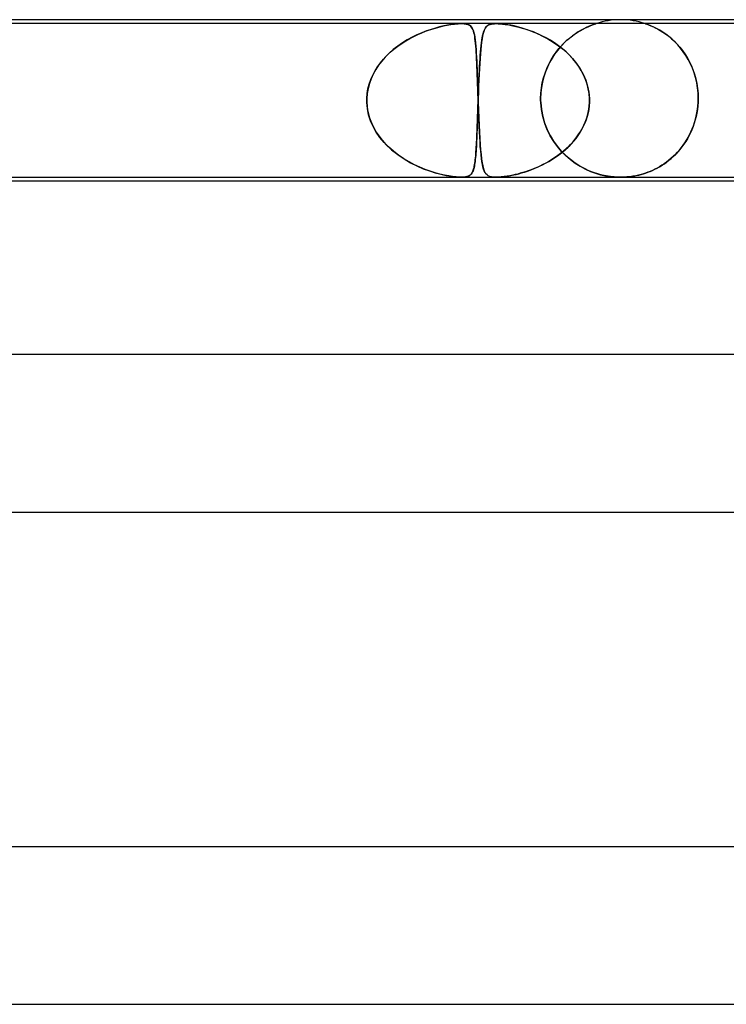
# Model space of a CAD drawing. Header units: millimetres. Extents: x -385 to 385, y -2 to 250.
# Tile 56 of 85: x 48 to 66, y 225 to 250. Entities that reach past the tile are written whole.
import ezdxf

# ---------------------------------------------------------------- set-up
doc = ezdxf.new("R2010")
doc.units = ezdxf.units.MM
doc.layers.add('HIDDEN', color=7, linetype='Continuous')
doc.layers.add('THICK', color=7, linetype='Continuous')

msp = doc.modelspace()

# ---------------------------------------------------------------- linework, layer by layer
at = {"layer": 'HIDDEN'}
for p, q in [((58.955, 249.9), (44.989, 249.9)), ((58.184, 249.754), (58.069, 249.714)), ((58.143, 249.74), (58.237, 249.771)), ((58.295, 249.788), (58.184, 249.754)), ((58.237, 249.771), (58.327, 249.797)), ((58.403, 249.817), (58.295, 249.788)), ((58.327, 249.797), (58.413, 249.82)), ((58.507, 249.842), (58.403, 249.817)), ((58.413, 249.82), (58.498, 249.84)), ((58.498, 249.84), (58.591, 249.859)), ((58.606, 249.862), (58.507, 249.842)), ((58.591, 249.859), (58.687, 249.876)), ((58.699, 249.878), (58.606, 249.862)), ((58.687, 249.876), (58.783, 249.889)), ((58.791, 249.89), (58.699, 249.878)), ((58.783, 249.889), (58.874, 249.897)), ((58.877, 249.897), (58.791, 249.89)), ((58.874, 249.897), (58.955, 249.9)), ((58.955, 249.9), (58.877, 249.897)), ((58.955, 249.9), (59.022, 249.897)), ((59.024, 249.897), (58.955, 249.9)), ((59.839, 249.9), (58.955, 249.9)), ((59.022, 249.897), (59.077, 249.89)), ((59.081, 249.889), (59.024, 249.897)), ((59.077, 249.89), (59.12, 249.878)), ((59.125, 249.876), (59.081, 249.889)), ((59.12, 249.878), (59.155, 249.862)), ((59.16, 249.859), (59.125, 249.876)), ((59.155, 249.862), (59.183, 249.842)), ((59.185, 249.84), (59.16, 249.859)), ((59.183, 249.842), (59.207, 249.817)), ((59.205, 249.82), (59.185, 249.84)), ((59.222, 249.797), (59.205, 249.82)), ((59.207, 249.817), (59.228, 249.788)), ((59.238, 249.771), (59.222, 249.797)), ((59.228, 249.788), (59.246, 249.754)), ((59.251, 249.74), (59.238, 249.771)), ((59.246, 249.754), (59.261, 249.714)), ((59.533, 249.729), (59.548, 249.763)), ((59.562, 249.787), (59.541, 249.748)), ((59.548, 249.763), (59.566, 249.793)), ((59.586, 249.82), (59.562, 249.787)), ((59.566, 249.793), (59.585, 249.819)), ((59.585, 249.819), (59.606, 249.84)), ((59.615, 249.847), (59.586, 249.82)), ((59.606, 249.84), (59.63, 249.857)), ((59.648, 249.867), (59.615, 249.847)), ((59.63, 249.857), (59.656, 249.871)), ((59.683, 249.881), (59.648, 249.867)), ((59.656, 249.871), (59.686, 249.882)), ((59.719, 249.89), (59.683, 249.881)), ((59.686, 249.882), (59.718, 249.89)), ((59.718, 249.89), (59.754, 249.896)), ((59.755, 249.896), (59.719, 249.89)), ((59.754, 249.896), (59.795, 249.899)), ((59.793, 249.899), (59.755, 249.896)), ((59.837, 249.9), (59.793, 249.899)), ((59.795, 249.899), (59.84, 249.9)), ((59.887, 249.899), (59.837, 249.9)), ((73.805, 249.9), (59.839, 249.9)), ((59.84, 249.9), (59.889, 249.899)), ((59.942, 249.896), (59.887, 249.899)), ((59.889, 249.899), (59.941, 249.896)), ((59.941, 249.896), (59.999, 249.89)), ((60.001, 249.89), (59.942, 249.896)), ((59.999, 249.89), (60.07, 249.881)), ((60.065, 249.882), (60.001, 249.89)), ((60.135, 249.871), (60.065, 249.882)), ((60.07, 249.881), (60.158, 249.867)), ((60.212, 249.857), (60.135, 249.871)), ((60.158, 249.867), (60.263, 249.847)), ((60.294, 249.84), (60.212, 249.857)), ((60.263, 249.847), (60.377, 249.82)), ((60.383, 249.819), (60.294, 249.84)), ((60.377, 249.82), (60.497, 249.787)), ((60.477, 249.793), (60.383, 249.819)), ((60.575, 249.763), (60.477, 249.793)), ((60.497, 249.787), (60.622, 249.748)), ((60.678, 249.729), (60.575, 249.763)), ((61.973, 249.719), (62.044, 249.759)), ((62.065, 249.77), (61.996, 249.733)), ((62.044, 249.759), (62.11, 249.793)), ((62.128, 249.802), (62.065, 249.77)), ((62.11, 249.793), (62.171, 249.821)), ((62.187, 249.828), (62.128, 249.802)), ((62.171, 249.821), (62.225, 249.845)), ((62.239, 249.85), (62.187, 249.828)), ((62.225, 249.845), (62.272, 249.863)), ((62.282, 249.867), (62.239, 249.85)), ((62.272, 249.863), (62.308, 249.877)), ((62.315, 249.88), (62.282, 249.867)), ((62.308, 249.877), (62.335, 249.887)), ((62.34, 249.888), (62.315, 249.88)), ((62.335, 249.887), (62.354, 249.893)), ((62.356, 249.894), (62.34, 249.888)), ((62.354, 249.893), (62.366, 249.897)), ((62.367, 249.897), (62.356, 249.894)), ((62.366, 249.897), (62.373, 249.899)), ((62.373, 249.899), (62.367, 249.897)), ((62.373, 249.899), (62.375, 249.9)), ((62.375, 249.9), (62.373, 249.899)), ((63.628, 249.899), (63.625, 249.9)), ((63.625, 249.9), (63.627, 249.899)), ((63.627, 249.899), (63.635, 249.896)), ((63.636, 249.896), (63.628, 249.899)), ((63.635, 249.896), (63.648, 249.892)), ((63.652, 249.891), (63.636, 249.896)), ((63.648, 249.892), (63.667, 249.885)), ((63.676, 249.882), (63.652, 249.891)), ((63.667, 249.885), (63.693, 249.876)), ((63.71, 249.87), (63.676, 249.882)), ((63.693, 249.876), (63.727, 249.863)), ((63.753, 249.852), (63.71, 249.87)), ((63.727, 249.863), (63.77, 249.845)), ((63.804, 249.83), (63.753, 249.852)), ((63.77, 249.845), (63.82, 249.823)), ((63.863, 249.803), (63.804, 249.83)), ((63.82, 249.823), (63.877, 249.796)), ((63.927, 249.77), (63.863, 249.803)), ((63.877, 249.796), (63.939, 249.764)), ((63.996, 249.731), (63.927, 249.77)), ((63.939, 249.764), (64.005, 249.726)), ((57.541, 249.461), (57.643, 249.52)), ((57.705, 249.553), (57.582, 249.485)), ((57.643, 249.52), (57.745, 249.574)), ((57.828, 249.614), (57.705, 249.553)), ((57.745, 249.574), (57.847, 249.622)), ((57.95, 249.667), (57.828, 249.614)), ((57.847, 249.622), (57.948, 249.666)), ((57.948, 249.666), (58.047, 249.705)), ((58.069, 249.714), (57.95, 249.667)), ((58.047, 249.705), (58.143, 249.74)), ((59.264, 249.705), (59.251, 249.74)), ((59.261, 249.714), (59.274, 249.667)), ((59.275, 249.666), (59.264, 249.705)), ((59.274, 249.667), (59.286, 249.614)), ((59.285, 249.622), (59.275, 249.666)), ((59.293, 249.574), (59.285, 249.622)), ((59.286, 249.614), (59.297, 249.553)), ((59.301, 249.52), (59.293, 249.574)), ((59.297, 249.553), (59.306, 249.485)), ((59.309, 249.461), (59.301, 249.52)), ((59.48, 249.512), (59.468, 249.431)), ((59.474, 249.476), (59.484, 249.537)), ((59.492, 249.584), (59.48, 249.512)), ((59.484, 249.537), (59.494, 249.593)), ((59.507, 249.647), (59.492, 249.584)), ((59.494, 249.593), (59.506, 249.644)), ((59.506, 249.644), (59.519, 249.689)), ((59.523, 249.701), (59.507, 249.647)), ((59.519, 249.689), (59.533, 249.729)), ((59.541, 249.748), (59.523, 249.701)), ((60.622, 249.748), (60.752, 249.701)), ((60.784, 249.689), (60.678, 249.729)), ((60.752, 249.701), (60.884, 249.647)), ((60.891, 249.644), (60.784, 249.689)), ((60.884, 249.647), (61.019, 249.584)), ((61.001, 249.593), (60.891, 249.644)), ((61.11, 249.537), (61.001, 249.593)), ((61.019, 249.584), (61.154, 249.512)), ((61.216, 249.476), (61.11, 249.537)), ((61.154, 249.512), (61.288, 249.431)), ((61.697, 249.526), (61.619, 249.459)), ((61.662, 249.497), (61.742, 249.562)), ((61.774, 249.587), (61.697, 249.526)), ((61.742, 249.562), (61.821, 249.621)), ((61.85, 249.642), (61.774, 249.587)), ((61.821, 249.621), (61.898, 249.673)), ((61.924, 249.69), (61.85, 249.642)), ((61.898, 249.673), (61.973, 249.719)), ((61.996, 249.733), (61.924, 249.69)), ((64.068, 249.687), (63.996, 249.731)), ((64.005, 249.726), (64.074, 249.683)), ((64.144, 249.635), (64.068, 249.687)), ((64.074, 249.683), (64.147, 249.633)), ((64.221, 249.577), (64.144, 249.635)), ((64.147, 249.633), (64.219, 249.578)), ((64.219, 249.578), (64.292, 249.518)), ((64.299, 249.511), (64.221, 249.577)), ((64.292, 249.518), (64.363, 249.452)), ((64.376, 249.439), (64.299, 249.511)), ((57.15, 249.172), (57.243, 249.252)), ((57.34, 249.327), (57.227, 249.239)), ((57.243, 249.252), (57.34, 249.327)), ((57.459, 249.41), (57.34, 249.327)), ((57.34, 249.327), (57.44, 249.397)), ((57.44, 249.397), (57.541, 249.461)), ((57.582, 249.485), (57.459, 249.41)), ((59.306, 249.485), (59.314, 249.41)), ((59.315, 249.397), (59.309, 249.461)), ((59.314, 249.41), (59.321, 249.327)), ((59.321, 249.327), (59.315, 249.397)), ((59.321, 249.327), (59.328, 249.239)), ((59.327, 249.252), (59.321, 249.327)), ((59.332, 249.172), (59.327, 249.252)), ((59.443, 249.183), (59.45, 249.264)), ((59.457, 249.34), (59.448, 249.24)), ((59.45, 249.264), (59.457, 249.339)), ((59.468, 249.431), (59.457, 249.34)), ((59.457, 249.339), (59.465, 249.41)), ((59.465, 249.41), (59.474, 249.476)), ((61.32, 249.41), (61.216, 249.476)), ((61.288, 249.431), (61.42, 249.34)), ((61.421, 249.339), (61.32, 249.41)), ((61.363, 249.176), (61.434, 249.265)), ((61.467, 249.304), (61.393, 249.216)), ((61.42, 249.34), (61.547, 249.24)), ((61.519, 249.264), (61.421, 249.339)), ((61.434, 249.265), (61.507, 249.348)), ((61.542, 249.385), (61.467, 249.304)), ((61.507, 249.348), (61.584, 249.426)), ((61.612, 249.183), (61.519, 249.264)), ((61.619, 249.459), (61.542, 249.385)), ((61.584, 249.426), (61.662, 249.497)), ((64.363, 249.452), (64.433, 249.381)), ((64.45, 249.362), (64.376, 249.439)), ((64.433, 249.381), (64.5, 249.304)), ((64.522, 249.278), (64.45, 249.362)), ((64.5, 249.304), (64.566, 249.222)), ((64.591, 249.188), (64.522, 249.278)), ((57.024, 249.05), (56.935, 248.948)), ((56.977, 248.998), (57.061, 249.088)), ((57.122, 249.147), (57.024, 249.05)), ((57.061, 249.088), (57.15, 249.172)), ((57.227, 249.239), (57.122, 249.147)), ((59.328, 249.239), (59.334, 249.147)), ((59.337, 249.088), (59.332, 249.172)), ((59.334, 249.147), (59.339, 249.05)), ((59.341, 248.998), (59.337, 249.088)), ((59.339, 249.05), (59.344, 248.948)), ((59.43, 249.013), (59.422, 248.887)), ((59.423, 248.912), (59.43, 249.007)), ((59.438, 249.131), (59.43, 249.013)), ((59.43, 249.007), (59.436, 249.098)), ((59.436, 249.098), (59.443, 249.183)), ((59.448, 249.24), (59.438, 249.131)), ((61.257, 249.019), (61.195, 248.911)), ((61.234, 248.981), (61.296, 249.082)), ((61.323, 249.121), (61.257, 249.019)), ((61.296, 249.082), (61.363, 249.176)), ((61.393, 249.216), (61.323, 249.121)), ((61.547, 249.24), (61.668, 249.131)), ((61.701, 249.098), (61.612, 249.183)), ((61.668, 249.131), (61.78, 249.013)), ((61.785, 249.007), (61.701, 249.098)), ((61.78, 249.013), (61.882, 248.887)), ((61.863, 248.912), (61.785, 249.007)), ((64.566, 249.222), (64.628, 249.135)), ((64.656, 249.092), (64.591, 249.188)), ((64.628, 249.135), (64.686, 249.043)), ((64.716, 248.99), (64.656, 249.092)), ((64.686, 249.043), (64.74, 248.945)), ((56.762, 248.7), (56.827, 248.804)), ((56.854, 248.843), (56.781, 248.733)), ((56.827, 248.804), (56.899, 248.904)), ((56.935, 248.948), (56.854, 248.843)), ((56.899, 248.904), (56.977, 248.998)), ((59.346, 248.904), (59.341, 248.998)), ((59.344, 248.948), (59.348, 248.843)), ((59.35, 248.804), (59.346, 248.904)), ((59.348, 248.843), (59.353, 248.733)), ((59.354, 248.7), (59.35, 248.804)), ((59.415, 248.754), (59.407, 248.613)), ((59.412, 248.707), (59.418, 248.812)), ((59.422, 248.887), (59.415, 248.754)), ((59.418, 248.812), (59.423, 248.912)), ((61.079, 248.646), (61.125, 248.763)), ((61.139, 248.796), (61.09, 248.676)), ((61.125, 248.763), (61.176, 248.875)), ((61.195, 248.911), (61.139, 248.796)), ((61.176, 248.875), (61.234, 248.981)), ((61.935, 248.812), (61.863, 248.912)), ((61.882, 248.887), (61.972, 248.754)), ((62, 248.707), (61.935, 248.812)), ((61.972, 248.754), (62.05, 248.613)), ((64.771, 248.883), (64.716, 248.99)), ((64.74, 248.945), (64.79, 248.842)), ((64.821, 248.77), (64.771, 248.883)), ((64.79, 248.842), (64.835, 248.734)), ((64.865, 248.651), (64.821, 248.77)), ((56.664, 248.502), (56.619, 248.38)), ((56.655, 248.48), (56.704, 248.592)), ((56.718, 248.619), (56.664, 248.502)), ((56.704, 248.592), (56.762, 248.7)), ((56.781, 248.733), (56.718, 248.619)), ((59.353, 248.733), (59.357, 248.619)), ((59.358, 248.592), (59.354, 248.7)), ((59.357, 248.619), (59.361, 248.502)), ((59.362, 248.48), (59.358, 248.592)), ((59.361, 248.502), (59.365, 248.38)), ((59.407, 248.613), (59.401, 248.466)), ((59.401, 248.483), (59.407, 248.597)), ((59.407, 248.597), (59.412, 248.707)), ((61.009, 248.397), (61.04, 248.523)), ((61.048, 248.549), (61.013, 248.417)), ((61.04, 248.523), (61.079, 248.646)), ((61.09, 248.676), (61.048, 248.549)), ((62.058, 248.597), (62, 248.707)), ((62.05, 248.613), (62.114, 248.466)), ((62.107, 248.483), (62.058, 248.597)), ((64.835, 248.734), (64.875, 248.62)), ((64.901, 248.528), (64.865, 248.651)), ((64.875, 248.62), (64.908, 248.502)), ((64.931, 248.4), (64.901, 248.528)), ((64.908, 248.502), (64.934, 248.381)), ((56.586, 248.255), (56.564, 248.128)), ((56.583, 248.244), (56.614, 248.364)), ((56.619, 248.38), (56.586, 248.255)), ((56.614, 248.364), (56.655, 248.48)), ((59.366, 248.364), (59.362, 248.48)), ((59.365, 248.38), (59.369, 248.255)), ((59.37, 248.244), (59.366, 248.364)), ((59.369, 248.255), (59.374, 248.128)), ((59.394, 248.314), (59.388, 248.159)), ((59.392, 248.246), (59.396, 248.366)), ((59.401, 248.466), (59.394, 248.314)), ((59.396, 248.366), (59.401, 248.483)), ((60.972, 248.134), (60.986, 248.267)), ((60.988, 248.282), (60.973, 248.142)), ((60.986, 248.267), (61.009, 248.397)), ((61.013, 248.417), (60.988, 248.282)), ((62.147, 248.366), (62.107, 248.483)), ((62.114, 248.466), (62.161, 248.314)), ((62.177, 248.246), (62.147, 248.366)), ((62.161, 248.314), (62.193, 248.159)), ((64.952, 248.269), (64.931, 248.4)), ((64.934, 248.381), (64.954, 248.256)), ((64.965, 248.135), (64.952, 248.269)), ((64.954, 248.256), (64.965, 248.129)), ((56.564, 248.128), (56.553, 248)), ((56.553, 248), (56.563, 248.122)), ((56.553, 247.983), (56.553, 248)), ((56.553, 248), (56.553, 247.983)), ((56.563, 248.122), (56.583, 248.244)), ((59.374, 248.122), (59.37, 248.244)), ((59.374, 248.128), (59.378, 248)), ((59.378, 248), (59.374, 248.122)), ((59.378, 248), (59.379, 247.983)), ((59.379, 247.983), (59.378, 248)), ((59.388, 248.159), (59.382, 248)), ((59.382, 248), (59.387, 248.124)), ((59.382, 248), (59.382, 247.983)), ((59.382, 247.983), (59.382, 248)), ((59.387, 248.124), (59.392, 248.246)), ((60.973, 248.142), (60.967, 248)), ((60.967, 248), (60.972, 248.134)), ((60.967, 248), (60.967, 247.983)), ((60.967, 247.983), (60.967, 248)), ((62.198, 248.124), (62.177, 248.246)), ((62.193, 248.159), (62.207, 248)), ((62.207, 248), (62.198, 248.124)), ((62.208, 247.983), (62.207, 248)), ((62.207, 248), (62.208, 247.983)), ((64.969, 248), (64.965, 248.135)), ((64.965, 248.129), (64.969, 248)), ((64.969, 247.983), (64.969, 248)), ((64.969, 248), (64.969, 247.983)), ((56.552, 247.967), (56.553, 247.983)), ((56.553, 247.983), (56.552, 247.967)), ((56.552, 247.95), (56.552, 247.967)), ((56.552, 247.967), (56.552, 247.95)), ((56.552, 247.933), (56.552, 247.95)), ((56.552, 247.95), (56.552, 247.933)), ((56.553, 247.917), (56.552, 247.933)), ((56.552, 247.933), (56.553, 247.917)), ((56.553, 247.9), (56.553, 247.917)), ((56.553, 247.917), (56.553, 247.9)), ((56.568, 247.741), (56.553, 247.9)), ((56.553, 247.9), (56.574, 247.701)), ((59.376, 247.81), (59.372, 247.72)), ((59.373, 247.731), (59.376, 247.815)), ((59.379, 247.9), (59.376, 247.81)), ((59.376, 247.815), (59.379, 247.9)), ((59.379, 247.983), (59.379, 247.967)), ((59.379, 247.967), (59.379, 247.983)), ((59.379, 247.967), (59.38, 247.95)), ((59.38, 247.95), (59.379, 247.967)), ((59.38, 247.933), (59.379, 247.917)), ((59.379, 247.917), (59.38, 247.933)), ((59.379, 247.917), (59.379, 247.9)), ((59.379, 247.9), (59.379, 247.917)), ((59.38, 247.95), (59.38, 247.933)), ((59.381, 247.95), (59.38, 247.933)), ((59.38, 247.933), (59.38, 247.95)), ((59.38, 247.933), (59.381, 247.95)), ((59.38, 247.933), (59.381, 247.917)), ((59.381, 247.917), (59.38, 247.933)), ((59.382, 247.983), (59.381, 247.967)), ((59.381, 247.967), (59.382, 247.983)), ((59.381, 247.967), (59.381, 247.95)), ((59.381, 247.95), (59.381, 247.967)), ((59.381, 247.917), (59.381, 247.9)), ((59.381, 247.9), (59.381, 247.917)), ((59.381, 247.9), (59.389, 247.701)), ((59.387, 247.743), (59.381, 247.9)), ((60.967, 247.983), (60.968, 247.967)), ((60.968, 247.967), (60.967, 247.983)), ((60.968, 247.967), (60.968, 247.95)), ((60.968, 247.95), (60.968, 247.967)), ((60.968, 247.95), (60.968, 247.933)), ((60.968, 247.933), (60.968, 247.95)), ((60.968, 247.933), (60.969, 247.917)), ((60.969, 247.917), (60.968, 247.933)), ((60.969, 247.917), (60.97, 247.9)), ((60.97, 247.9), (60.969, 247.917)), ((60.987, 247.718), (60.97, 247.9)), ((60.97, 247.9), (60.987, 247.721)), ((62.201, 247.81), (62.189, 247.72)), ((62.191, 247.731), (62.202, 247.815)), ((62.207, 247.9), (62.201, 247.81)), ((62.202, 247.815), (62.207, 247.9)), ((62.207, 247.9), (62.208, 247.917)), ((62.208, 247.917), (62.207, 247.9)), ((62.208, 247.967), (62.208, 247.983)), ((62.208, 247.983), (62.208, 247.967)), ((62.208, 247.95), (62.208, 247.967)), ((62.208, 247.967), (62.208, 247.95)), ((62.208, 247.933), (62.208, 247.95)), ((62.208, 247.95), (62.208, 247.933)), ((62.208, 247.917), (62.208, 247.933)), ((62.208, 247.933), (62.208, 247.917)), ((64.95, 247.725), (64.96, 247.812)), ((64.96, 247.81), (64.95, 247.72)), ((64.967, 247.9), (64.96, 247.81)), ((64.96, 247.812), (64.967, 247.9)), ((64.967, 247.917), (64.968, 247.933)), ((64.968, 247.933), (64.967, 247.917)), ((64.967, 247.9), (64.967, 247.917)), ((64.967, 247.917), (64.967, 247.9)), ((64.968, 247.933), (64.969, 247.95)), ((64.969, 247.95), (64.968, 247.933)), ((64.969, 247.967), (64.969, 247.983)), ((64.969, 247.983), (64.969, 247.967)), ((64.969, 247.95), (64.969, 247.967)), ((64.969, 247.967), (64.969, 247.95)), ((56.6, 247.584), (56.568, 247.741)), ((56.574, 247.701), (56.623, 247.507)), ((56.65, 247.432), (56.6, 247.584)), ((56.623, 247.507), (56.697, 247.322)), ((59.366, 247.543), (59.363, 247.456)), ((59.364, 247.482), (59.367, 247.564)), ((59.369, 247.631), (59.366, 247.543)), ((59.367, 247.564), (59.37, 247.647)), ((59.372, 247.72), (59.369, 247.631)), ((59.37, 247.647), (59.373, 247.731)), ((59.393, 247.588), (59.387, 247.743)), ((59.389, 247.701), (59.396, 247.507)), ((59.399, 247.437), (59.393, 247.588)), ((59.396, 247.507), (59.405, 247.322)), ((60.987, 247.721), (61.021, 247.546)), ((61.022, 247.539), (60.987, 247.718)), ((61.021, 247.546), (61.069, 247.377)), ((61.072, 247.368), (61.022, 247.539)), ((62.149, 247.543), (62.121, 247.456)), ((62.13, 247.482), (62.155, 247.564)), ((62.172, 247.631), (62.149, 247.543)), ((62.155, 247.564), (62.176, 247.647)), ((62.189, 247.72), (62.172, 247.631)), ((62.176, 247.647), (62.191, 247.731)), ((64.917, 247.542), (64.895, 247.455)), ((64.899, 247.471), (64.92, 247.554)), ((64.935, 247.63), (64.917, 247.542)), ((64.92, 247.554), (64.937, 247.639)), ((64.95, 247.72), (64.935, 247.63)), ((64.937, 247.639), (64.95, 247.725)), ((56.715, 247.285), (56.65, 247.432)), ((56.697, 247.322), (56.793, 247.147)), ((56.794, 247.145), (56.715, 247.285)), ((59.357, 247.29), (59.354, 247.21)), ((59.356, 247.246), (59.359, 247.323)), ((59.36, 247.372), (59.357, 247.29)), ((59.359, 247.323), (59.361, 247.402)), ((59.363, 247.456), (59.36, 247.372)), ((59.361, 247.402), (59.364, 247.482)), ((59.406, 247.292), (59.399, 247.437)), ((59.405, 247.322), (59.413, 247.147)), ((59.413, 247.152), (59.406, 247.292)), ((61.069, 247.377), (61.132, 247.214)), ((61.136, 247.206), (61.072, 247.368)), ((62.051, 247.29), (62.009, 247.21)), ((62.028, 247.246), (62.067, 247.323)), ((62.088, 247.372), (62.051, 247.29)), ((62.067, 247.323), (62.101, 247.402)), ((62.121, 247.456), (62.088, 247.372)), ((62.101, 247.402), (62.13, 247.482)), ((64.841, 247.287), (64.809, 247.206)), ((64.819, 247.23), (64.848, 247.308)), ((64.87, 247.37), (64.841, 247.287)), ((64.848, 247.308), (64.875, 247.388)), ((64.895, 247.455), (64.87, 247.37)), ((64.875, 247.388), (64.899, 247.471)), ((56.793, 247.147), (56.908, 246.984)), ((56.887, 247.011), (56.794, 247.145)), ((56.991, 246.886), (56.887, 247.011)), ((59.344, 246.958), (59.347, 247.027)), ((59.348, 247.057), (59.345, 246.984)), ((59.347, 247.027), (59.35, 247.098)), ((59.351, 247.132), (59.348, 247.057)), ((59.35, 247.098), (59.353, 247.171)), ((59.354, 247.21), (59.351, 247.132)), ((59.353, 247.171), (59.356, 247.246)), ((59.42, 247.02), (59.413, 247.152)), ((59.413, 247.147), (59.422, 246.984)), ((59.428, 246.895), (59.42, 247.02)), ((61.132, 247.214), (61.207, 247.061)), ((61.212, 247.053), (61.136, 247.206)), ((61.207, 247.061), (61.293, 246.918)), ((61.299, 246.91), (61.212, 247.053)), ((61.839, 246.958), (61.891, 247.027)), ((61.913, 247.057), (61.859, 246.984)), ((61.891, 247.027), (61.941, 247.098)), ((61.963, 247.132), (61.913, 247.057)), ((61.941, 247.098), (61.986, 247.171)), ((62.009, 247.21), (61.963, 247.132)), ((61.986, 247.171), (62.028, 247.246)), ((64.673, 246.941), (64.713, 247.01)), ((64.735, 247.051), (64.694, 246.977)), ((64.713, 247.01), (64.751, 247.081)), ((64.773, 247.128), (64.735, 247.051)), ((64.751, 247.081), (64.786, 247.154)), ((64.809, 247.206), (64.773, 247.128)), ((64.786, 247.154), (64.819, 247.23)), ((56.908, 246.984), (57.039, 246.834)), ((57.105, 246.768), (56.991, 246.886)), ((57.039, 246.834), (57.184, 246.697)), ((57.228, 246.66), (57.105, 246.768)), ((59.33, 246.706), (59.334, 246.765)), ((59.335, 246.782), (59.331, 246.72)), ((59.334, 246.765), (59.337, 246.827)), ((59.338, 246.846), (59.335, 246.782)), ((59.337, 246.827), (59.341, 246.891)), ((59.342, 246.914), (59.338, 246.846)), ((59.341, 246.891), (59.344, 246.958)), ((59.345, 246.984), (59.342, 246.914)), ((59.422, 246.984), (59.432, 246.834)), ((59.436, 246.778), (59.428, 246.895)), ((59.432, 246.834), (59.443, 246.697)), ((59.445, 246.67), (59.436, 246.778)), ((61.293, 246.918), (61.389, 246.785)), ((61.395, 246.777), (61.299, 246.91)), ((61.389, 246.785), (61.493, 246.663)), ((61.499, 246.656), (61.395, 246.777)), ((61.599, 246.706), (61.663, 246.765)), ((61.68, 246.782), (61.614, 246.719)), ((61.663, 246.765), (61.724, 246.827)), ((61.742, 246.846), (61.68, 246.782)), ((61.724, 246.827), (61.783, 246.891)), ((61.802, 246.914), (61.742, 246.846)), ((61.783, 246.891), (61.839, 246.958)), ((61.859, 246.984), (61.802, 246.914)), ((64.557, 246.771), (64.506, 246.707)), ((64.539, 246.748), (64.586, 246.81)), ((64.605, 246.837), (64.557, 246.771)), ((64.586, 246.81), (64.63, 246.874)), ((64.651, 246.906), (64.605, 246.837)), ((64.63, 246.874), (64.673, 246.941)), ((64.694, 246.977), (64.651, 246.906)), ((57.184, 246.697), (57.339, 246.573)), ((57.357, 246.559), (57.228, 246.66)), ((57.339, 246.573), (57.5, 246.463)), ((57.492, 246.469), (57.357, 246.559)), ((59.313, 246.492), (59.318, 246.542)), ((59.319, 246.549), (59.314, 246.498)), ((59.318, 246.542), (59.322, 246.594)), ((59.323, 246.603), (59.319, 246.549)), ((59.322, 246.594), (59.326, 246.649)), ((59.327, 246.66), (59.323, 246.603)), ((59.326, 246.649), (59.33, 246.706)), ((59.331, 246.72), (59.327, 246.66)), ((59.443, 246.697), (59.455, 246.573)), ((59.455, 246.57), (59.445, 246.67)), ((59.455, 246.573), (59.467, 246.463)), ((59.465, 246.479), (59.455, 246.57)), ((61.321, 246.492), (61.394, 246.542)), ((61.404, 246.549), (61.33, 246.498)), ((61.394, 246.542), (61.464, 246.594)), ((61.476, 246.603), (61.404, 246.549)), ((61.464, 246.594), (61.533, 246.649)), ((61.546, 246.66), (61.476, 246.603)), ((61.493, 246.663), (61.604, 246.551)), ((61.61, 246.545), (61.499, 246.656)), ((61.533, 246.649), (61.599, 246.706)), ((61.614, 246.719), (61.546, 246.66)), ((61.604, 246.551), (61.722, 246.449)), ((61.725, 246.447), (61.61, 246.545)), ((64.281, 246.477), (64.336, 246.527)), ((64.343, 246.534), (64.286, 246.481)), ((64.336, 246.527), (64.389, 246.578)), ((64.4, 246.589), (64.343, 246.534)), ((64.389, 246.578), (64.441, 246.633)), ((64.454, 246.647), (64.4, 246.589)), ((64.441, 246.633), (64.491, 246.689)), ((64.506, 246.707), (64.454, 246.647)), ((64.491, 246.689), (64.539, 246.748)), ((57.628, 246.388), (57.492, 246.469)), ((57.5, 246.463), (57.663, 246.368)), ((57.765, 246.316), (57.628, 246.388)), ((57.663, 246.368), (57.827, 246.286)), ((57.901, 246.253), (57.765, 246.316)), ((57.827, 246.286), (57.987, 246.217)), ((58.034, 246.199), (57.901, 246.253)), ((59.277, 246.25), (59.269, 246.219)), ((59.276, 246.243), (59.283, 246.278)), ((59.285, 246.284), (59.277, 246.25)), ((59.283, 246.278), (59.29, 246.316)), ((59.291, 246.321), (59.285, 246.284)), ((59.29, 246.316), (59.297, 246.356)), ((59.297, 246.361), (59.291, 246.321)), ((59.303, 246.403), (59.297, 246.361)), ((59.297, 246.356), (59.303, 246.399)), ((59.309, 246.449), (59.303, 246.403)), ((59.303, 246.399), (59.308, 246.444)), ((59.308, 246.444), (59.313, 246.492)), ((59.314, 246.498), (59.309, 246.449)), ((59.477, 246.398), (59.465, 246.479)), ((59.467, 246.463), (59.481, 246.368)), ((59.489, 246.326), (59.477, 246.398)), ((59.481, 246.368), (59.497, 246.286)), ((59.503, 246.262), (59.489, 246.326)), ((59.497, 246.286), (59.515, 246.217)), ((59.518, 246.207), (59.503, 246.262)), ((60.876, 246.25), (60.801, 246.219)), ((60.86, 246.243), (60.938, 246.278)), ((60.951, 246.284), (60.876, 246.25)), ((60.938, 246.278), (61.017, 246.316)), ((61.027, 246.321), (60.951, 246.284)), ((61.017, 246.316), (61.095, 246.356)), ((61.103, 246.36), (61.027, 246.321)), ((61.095, 246.356), (61.172, 246.399)), ((61.179, 246.403), (61.103, 246.36)), ((61.172, 246.399), (61.247, 246.444)), ((61.255, 246.449), (61.179, 246.403)), ((61.247, 246.444), (61.321, 246.492)), ((61.33, 246.498), (61.255, 246.449)), ((61.722, 246.449), (61.846, 246.358)), ((61.842, 246.36), (61.725, 246.447)), ((61.96, 246.285), (61.842, 246.36)), ((61.846, 246.358), (61.974, 246.277)), ((62.078, 246.22), (61.96, 246.285)), ((61.974, 246.277), (62.105, 246.207)), ((63.988, 246.267), (63.928, 246.234)), ((63.93, 246.234), (63.99, 246.268)), ((64.049, 246.304), (63.988, 246.267)), ((63.99, 246.268), (64.05, 246.305)), ((64.108, 246.344), (64.049, 246.304)), ((64.05, 246.305), (64.11, 246.344)), ((64.168, 246.386), (64.108, 246.344)), ((64.11, 246.344), (64.168, 246.386)), ((64.227, 246.432), (64.168, 246.386)), ((64.168, 246.386), (64.225, 246.431)), ((64.225, 246.431), (64.281, 246.477)), ((64.286, 246.481), (64.227, 246.432)), ((57.987, 246.217), (58.143, 246.159)), ((58.163, 246.153), (58.034, 246.199)), ((58.143, 246.159), (58.292, 246.112)), ((58.287, 246.114), (58.163, 246.153)), ((58.407, 246.081), (58.287, 246.114)), ((58.292, 246.112), (58.435, 246.074)), ((58.523, 246.054), (58.407, 246.081)), ((58.435, 246.074), (58.57, 246.045)), ((58.633, 246.033), (58.523, 246.054)), ((58.57, 246.045), (58.693, 246.023)), ((58.733, 246.017), (58.633, 246.033)), ((58.693, 246.023), (58.798, 246.009)), ((58.82, 246.007), (58.733, 246.017)), ((58.798, 246.009), (58.885, 246.002)), ((58.893, 246.002), (58.82, 246.007)), ((58.885, 246.002), (58.956, 246)), ((58.956, 246), (58.893, 246.002)), ((59.009, 246.002), (58.956, 246)), ((58.956, 246), (59.014, 246.002)), ((59.056, 246.007), (59.009, 246.002)), ((59.014, 246.002), (59.062, 246.008)), ((59.095, 246.015), (59.056, 246.007)), ((59.062, 246.008), (59.103, 246.017)), ((59.128, 246.026), (59.095, 246.015)), ((59.103, 246.017), (59.136, 246.029)), ((59.154, 246.039), (59.128, 246.026)), ((59.136, 246.029), (59.162, 246.043)), ((59.175, 246.053), (59.154, 246.039)), ((59.162, 246.043), (59.182, 246.058)), ((59.192, 246.067), (59.175, 246.053)), ((59.182, 246.058), (59.198, 246.073)), ((59.206, 246.082), (59.192, 246.067)), ((59.198, 246.073), (59.212, 246.09)), ((59.219, 246.099), (59.206, 246.082)), ((59.212, 246.09), (59.225, 246.11)), ((59.23, 246.119), (59.219, 246.099)), ((59.225, 246.11), (59.237, 246.131)), ((59.241, 246.14), (59.23, 246.119)), ((59.237, 246.131), (59.248, 246.156)), ((59.252, 246.164), (59.241, 246.14)), ((59.248, 246.156), (59.258, 246.182)), ((59.261, 246.19), (59.252, 246.164)), ((59.258, 246.182), (59.267, 246.211)), ((59.269, 246.219), (59.261, 246.19)), ((59.267, 246.211), (59.276, 246.243)), ((59.515, 246.217), (59.536, 246.159)), ((59.536, 246.16), (59.518, 246.207)), ((59.555, 246.121), (59.536, 246.16)), ((59.536, 246.159), (59.56, 246.112)), ((59.578, 246.087), (59.555, 246.121)), ((59.56, 246.112), (59.59, 246.074)), ((59.606, 246.059), (59.578, 246.087)), ((59.59, 246.074), (59.626, 246.045)), ((59.638, 246.037), (59.606, 246.059)), ((59.626, 246.045), (59.67, 246.023)), ((59.677, 246.02), (59.638, 246.037)), ((59.67, 246.023), (59.72, 246.009)), ((59.721, 246.009), (59.677, 246.02)), ((59.72, 246.009), (59.777, 246.002)), ((59.77, 246.003), (59.721, 246.009)), ((59.824, 246), (59.77, 246.003)), ((59.777, 246.002), (59.839, 246)), ((59.833, 246), (59.832, 246)), ((59.839, 246), (59.906, 246.002)), ((59.9, 246.002), (59.839, 246)), ((59.968, 246.007), (59.9, 246.002)), ((59.906, 246.002), (59.979, 246.008)), ((60.041, 246.015), (59.968, 246.007)), ((59.979, 246.008), (60.057, 246.017)), ((60.115, 246.026), (60.041, 246.015)), ((60.057, 246.017), (60.136, 246.029)), ((60.188, 246.039), (60.115, 246.026)), ((60.136, 246.029), (60.213, 246.043)), ((60.259, 246.053), (60.188, 246.039)), ((60.213, 246.043), (60.284, 246.058)), ((60.323, 246.067), (60.259, 246.053)), ((60.284, 246.058), (60.35, 246.073)), ((60.385, 246.082), (60.323, 246.067)), ((60.35, 246.073), (60.417, 246.09)), ((60.449, 246.099), (60.385, 246.082)), ((60.417, 246.09), (60.486, 246.11)), ((60.516, 246.119), (60.449, 246.099)), ((60.486, 246.11), (60.558, 246.131)), ((60.585, 246.14), (60.516, 246.119)), ((60.558, 246.131), (60.631, 246.156)), ((60.655, 246.164), (60.585, 246.14)), ((60.631, 246.156), (60.706, 246.182)), ((60.728, 246.19), (60.655, 246.164)), ((60.706, 246.182), (60.783, 246.211)), ((60.801, 246.219), (60.728, 246.19)), ((60.783, 246.211), (60.86, 246.243)), ((62.194, 246.166), (62.078, 246.22)), ((62.105, 246.207), (62.235, 246.149)), ((62.306, 246.122), (62.194, 246.166)), ((62.235, 246.149), (62.363, 246.102)), ((62.417, 246.085), (62.306, 246.122)), ((62.363, 246.102), (62.489, 246.065)), ((62.527, 246.056), (62.417, 246.085)), ((62.489, 246.065), (62.611, 246.037)), ((62.636, 246.033), (62.527, 246.056)), ((62.611, 246.037), (62.724, 246.019)), ((62.739, 246.017), (62.636, 246.033)), ((62.724, 246.019), (62.822, 246.008)), ((62.832, 246.007), (62.739, 246.017)), ((62.822, 246.008), (62.91, 246.002)), ((62.916, 246.002), (62.832, 246.007)), ((62.91, 246.002), (62.997, 246)), ((62.999, 246), (62.916, 246.002)), ((62.997, 246), (63.082, 246.002)), ((63.08, 246.002), (62.999, 246)), ((63.158, 246.007), (63.08, 246.002)), ((63.082, 246.002), (63.166, 246.007)), ((63.235, 246.014), (63.158, 246.007)), ((63.166, 246.007), (63.247, 246.016)), ((63.31, 246.025), (63.235, 246.014)), ((63.247, 246.016), (63.324, 246.027)), ((63.383, 246.038), (63.31, 246.025)), ((63.324, 246.027), (63.396, 246.041)), ((63.452, 246.053), (63.383, 246.038)), ((63.396, 246.041), (63.462, 246.055)), ((63.517, 246.069), (63.452, 246.053)), ((63.462, 246.055), (63.52, 246.07)), ((63.578, 246.087), (63.517, 246.069)), ((63.52, 246.07), (63.576, 246.087)), ((63.576, 246.087), (63.634, 246.105)), ((63.634, 246.105), (63.578, 246.087)), ((63.692, 246.126), (63.634, 246.105)), ((63.634, 246.105), (63.692, 246.126)), ((63.75, 246.149), (63.692, 246.126)), ((63.692, 246.126), (63.751, 246.149)), ((63.809, 246.175), (63.75, 246.149)), ((63.751, 246.149), (63.81, 246.175)), ((63.869, 246.203), (63.809, 246.175)), ((63.81, 246.175), (63.87, 246.203)), ((63.928, 246.234), (63.869, 246.203)), ((63.87, 246.203), (63.93, 246.234)), ((59.834, 246), (59.833, 246)), ((59.835, 246), (59.834, 246)), ((59.837, 246), (59.835, 246)), ((59.838, 246), (59.837, 246)), ((59.839, 246), (59.838, 246))]:
    msp.add_line(p, q, dxfattribs=at)
for start, end in [(90, 108.196), (71.8046, 90)]:
    msp.add_arc((63, 248), 2, start, end, dxfattribs=at)
at = {"layer": 'THICK'}
for p, q in [((208, 250), (0, 250)), ((2, 246), (145.657, 246)), ((144.972, 245.9), (29.698, 245.9)), ((213.75, 241.5), (0, 241.5)), ((1.763, 237.5), (149.893, 237.5)), ((220.5, 229), (0, 229)), ((1.811, 225), (154.631, 225))]:
    msp.add_line(p, q, dxfattribs=at)

doc.saveas('drawing.dxf')
